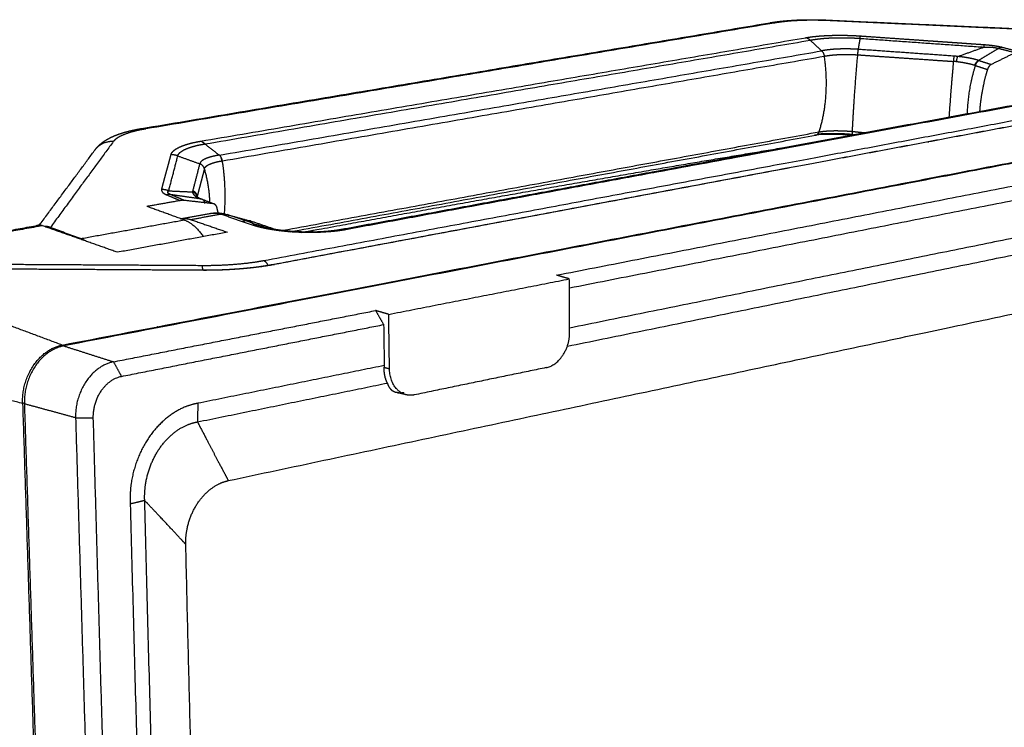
# Model space of a CAD drawing. Header units: millimetres. Extents: x 9946 to 11276, y -4769 to -3439.
# Tile 8 of 100: x 10202 to 10394, y -4180 to -4043. Entities that reach past the tile are written whole.
import ezdxf

# ---------------------------------------------------------------- set-up
doc = ezdxf.new("R2010")
doc.units = ezdxf.units.MM
doc.layers.add('ROXX NEO mini i_Fixture', color=7, linetype='Continuous', true_color=0x000000)

msp = doc.modelspace()

# ---------------------------------------------------------------- linework, layer by layer
at = {"layer": 'ROXX NEO mini i_Fixture', "color": 18, "true_color": 0x000000}
for points, weights, degree in [([(10225.96, -4063.9), (10289.4, -4053.23), (10348.09, -4043.36)], [836.102796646, 869.970147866, 903.837499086], 2), ([(10225.96, -4063.9), (10289.4, -4053.23), (10348.09, -4043.36)], [836.102796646, 869.970147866, 903.837499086], 2), ([(10359.34, -4042.84), (10388.62, -4044.16), (10417.89, -4045.49)], [926.718706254, 927.151876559, 927.585046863], 2), ([(10359.34, -4042.84), (10388.62, -4044.16), (10417.89, -4045.49)], [926.718706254, 927.151876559, 927.585046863], 2), ([(10353.52, -4067.16), (10354.97, -4066.92), (10356.43, -4066.68), (10357.89, -4066.44)], [1048.91861879, 1049.51497772, 1050.10995634, 1050.70368953], 3), ([(10353.52, -4067.16), (10354.97, -4066.92), (10356.43, -4066.68), (10357.89, -4066.44)], [1048.91861879, 1049.51497772, 1050.10995634, 1050.70368953], 3), ([(10205.85, -4082.95), (10211.49, -4075.34), (10216.89, -4068.04)], [759.256512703, 775.522097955, 791.787683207], 2), ([(10205.85, -4082.95), (10211.49, -4075.34), (10216.89, -4068.04)], [759.256512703, 775.522097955, 791.787683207], 2), ([(10177.38, -4087.77), (10191.71, -4085.23), (10205.8, -4082.72)], [789.545660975, 796.346036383, 803.146411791], 2), ([(10177.38, -4087.77), (10191.71, -4085.23), (10205.8, -4082.72)], [789.545660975, 796.346036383, 803.146411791], 2), ([(10205.8, -4082.72), (10205.38, -4082.8), (10205.03, -4083.09)], [877.6333722, 832.443932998, 810.064069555], 2), ([(10205.8, -4082.72), (10205.38, -4082.8), (10205.03, -4083.09)], [877.6333722, 832.443932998, 810.064069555], 2), ([(10206.66, -4082.81), (10206.22, -4082.65), (10205.8, -4082.72)], [876.93614298, 866.063993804, 877.6333722], 2), ([(10206.66, -4082.81), (10206.22, -4082.65), (10205.8, -4082.72)], [876.93614298, 866.063993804, 877.6333722], 2)]:
    msp.add_rational_spline(points, weights, degree=degree, dxfattribs=at)
at = {"layer": 'ROXX NEO mini i_Fixture', "color": 18, "lineweight": -3, "true_color": 0x000000}
for points, weights, degree in [([(10348.93, -4043.42), (10290.24, -4053.3), (10226.78, -4063.98)], [1001.06430287, 963.528070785, 925.991838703], 2), ([(10348.09, -4043.36), (10348.51, -4043.29), (10348.93, -4043.42)], [1001.75100431, 988.88145802, 1001.06430287], 2), ([(10359.36, -4042.95), (10358.4, -4042.9), (10356.52, -4042.86), (10353.79, -4042.91), (10351.22, -4043.09), (10349.67, -4043.29), (10348.93, -4043.42)], [1004.09890415, 1004.08351281, 1003.9300133, 1003.34124952, 1002.40017056, 1001.55075026, 1001.06430287], 3), ([(10418.76, -4045.64), (10389.08, -4044.29), (10359.36, -4042.95)], [1005.05122836, 1004.57506625, 1004.09890415], 2), ([(10237.36, -4066.38), (10298.43, -4055.94), (10355.06, -4046.26)], [921.179898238, 957.305240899, 993.430583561], 2), ([(10238.23, -4066.91), (10299.3, -4056.44), (10355.93, -4046.74)], [920.579776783, 956.703739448, 992.827702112], 2), ([(10355.06, -4046.26), (10355.32, -4046.22), (10355.85, -4046.13), (10356.65, -4046.03), (10357.5, -4045.95), (10358.39, -4045.88), (10359.29, -4045.83), (10360.23, -4045.8), (10361.19, -4045.78), (10362.18, -4045.78), (10363.24, -4045.8), (10364.41, -4045.84), (10365.27, -4045.89), (10365.73, -4045.92)], [993.430583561, 993.600540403, 993.922457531, 994.343085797, 994.728193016, 995.064589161, 995.355431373, 995.598957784, 995.796200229, 995.946434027, 996.049967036, 996.097052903, 996.078981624, 996.052780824], 3), ([(10355.93, -4046.74), (10355.51, -4046.4), (10355.06, -4046.26)], [992.827702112, 979.483795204, 993.430583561], 2), ([(10355.93, -4046.74), (10356.16, -4046.69), (10356.63, -4046.62), (10357.36, -4046.52), (10358.13, -4046.43), (10358.93, -4046.36), (10359.75, -4046.31), (10360.6, -4046.28), (10361.48, -4046.26), (10362.39, -4046.26), (10363.35, -4046.27), (10364.42, -4046.31), (10365.21, -4046.36), (10365.62, -4046.39)], [992.827702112, 992.983422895, 993.280438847, 993.669815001, 994.025913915, 994.337779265, 994.607947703, 994.833837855, 995.017281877, 995.157418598, 995.253960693, 995.298215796, 995.281573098, 995.257493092], 3), ([(10358.15, -4048.82), (10357.04, -4047.78), (10355.93, -4046.74)], [991.091343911, 991.959523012, 992.827702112], 2), ([(10365.62, -4046.39), (10365.44, -4047.46), (10365.25, -4048.53)], [995.257493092, 994.049800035, 992.842106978], 2), ([(10365.62, -4046.39), (10365.68, -4046.07), (10365.73, -4045.92)], [995.257493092, 983.705112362, 996.052780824], 2), ([(10365.62, -4046.39), (10377.67, -4047.24), (10389.73, -4048.09)], [995.257493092, 994.553597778, 993.849702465], 2), ([(10365.73, -4045.92), (10366.73, -4045.99), (10368.65, -4046.13), (10371.27, -4046.31), (10373.63, -4046.47), (10375.73, -4046.62), (10377.59, -4046.75), (10379.25, -4046.87), (10380.76, -4046.97), (10382.2, -4047.07), (10383.64, -4047.17), (10385.06, -4047.27), (10386.52, -4047.37), (10388.07, -4047.48), (10389.22, -4047.56), (10389.82, -4047.6)], [996.052780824, 995.994828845, 995.883948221, 995.732725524, 995.59673742, 995.475497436, 995.368285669, 995.272786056, 995.18545899, 995.102540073, 995.020083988, 994.938109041, 994.854503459, 994.765453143, 994.699723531, 994.66552117], 3), ([(10241.08, -4069.08), (10301.79, -4058.57), (10358.1, -4048.83)], [919.230732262, 955.145913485, 991.061094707], 2), ([(10365.25, -4048.53), (10365.04, -4048.52), (10364.61, -4048.49), (10363.94, -4048.46), (10363.21, -4048.44), (10362.43, -4048.44), (10361.6, -4048.46), (10360.75, -4048.5), (10359.9, -4048.57), (10359.03, -4048.67), (10358.44, -4048.77), (10358.15, -4048.82)], [992.842106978, 992.853977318, 992.867851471, 992.856706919, 992.806065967, 992.705119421, 992.544323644, 992.315782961, 992.013991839, 991.6231683, 991.284225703, 991.091343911], 3), ([(10358.15, -4048.82), (10358.57, -4049.17), (10358.67, -4049.85)], [991.091343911, 881.892706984, 990.901588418], 2), ([(10365.25, -4048.53), (10365.24, -4048.61), (10365.21, -4048.79), (10365.17, -4049.16), (10365.14, -4049.44), (10365.13, -4049.58)], [992.842106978, 992.760110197, 992.617783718, 992.490842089, 992.472485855, 992.480343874], 3), ([(10383.89, -4049.84), (10374.56, -4049.19), (10365.25, -4048.53)], [991.811556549, 992.326831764, 992.842106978], 2), ([(10384.62, -4049.92), (10387.18, -4049), (10389.73, -4048.09)], [991.747667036, 992.798684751, 993.849702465], 2), ([(10392.58, -4048.33), (10391.28, -4049.11), (10389.98, -4049.89), (10388.69, -4050.68)], [993.261122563, 992.289187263, 991.316624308, 990.338942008], 3), ([(10389.73, -4048.09), (10389.78, -4047.75), (10389.82, -4047.6)], [993.849702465, 981.630314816, 994.66552117], 2), ([(10389.73, -4048.09), (10389.9, -4048.08), (10390.23, -4048.07), (10390.69, -4048.07), (10391.1, -4048.09), (10391.45, -4048.13), (10391.76, -4048.17), (10392.04, -4048.21), (10392.3, -4048.26), (10392.49, -4048.3), (10392.58, -4048.33)], [993.849702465, 993.863004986, 993.877392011, 993.856428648, 993.804514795, 993.729681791, 993.640028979, 993.537738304, 993.417544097, 993.318861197, 993.261122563], 3), ([(10389.82, -4047.6), (10390.02, -4047.62), (10390.41, -4047.65), (10390.95, -4047.7), (10391.42, -4047.76), (10391.84, -4047.82), (10392.2, -4047.88), (10392.53, -4047.94), (10392.84, -4048.01), (10393.07, -4048.06), (10393.18, -4048.09)], [994.66552117, 994.653873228, 994.619731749, 994.537248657, 994.433882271, 994.316485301, 994.188373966, 994.0550178, 993.902699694, 993.779670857, 993.710606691], 3), ([(10395.85, -4049.16), (10393.5, -4050.31), (10391.15, -4051.46)], [991.255496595, 989.922927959, 988.590359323], 2), ([(10393.18, -4048.09), (10392.88, -4048.16), (10392.58, -4048.33)], [993.710606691, 986.924315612, 993.261122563], 2), ([(10392.58, -4048.33), (10394.21, -4048.75), (10395.85, -4049.16)], [993.261122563, 992.258309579, 991.255496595], 2), ([(10393.18, -4048.09), (10394.84, -4048.52), (10396.5, -4048.94)], [993.710606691, 992.688793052, 991.666979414], 2), ([(10241.63, -4070.19), (10302.33, -4059.64), (10358.63, -4049.86)], [919.043954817, 954.959136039, 990.874317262], 2), ([(10358.63, -4049.86), (10359.79, -4057.78), (10357.63, -4064.57)], [990.874317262, 944.324461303, 995.200701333], 2), ([(10358.67, -4049.85), (10358.97, -4049.79), (10359.59, -4049.7), (10360.47, -4049.6), (10361.34, -4049.54), (10362.2, -4049.51), (10363.02, -4049.5), (10363.79, -4049.51), (10364.47, -4049.54), (10364.91, -4049.57), (10365.13, -4049.58)], [990.901588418, 991.097327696, 991.442068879, 991.813807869, 992.094169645, 992.294435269, 992.421088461, 992.486996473, 992.504772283, 992.492169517, 992.480343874], 3), ([(10365.13, -4049.58), (10364.41, -4057.67), (10364.09, -4064.47)], [992.480343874, 944.031901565, 996.866756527], 2), ([(10365.13, -4049.58), (10365.7, -4049.62), (10366.95, -4049.71), (10369.11, -4049.86), (10371.55, -4050.03), (10374.25, -4050.21), (10377.19, -4050.42), (10380.38, -4050.64), (10382.62, -4050.79), (10383.78, -4050.87)], [992.480343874, 992.448656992, 992.380075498, 992.261272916, 992.127497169, 991.979396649, 991.817732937, 991.643337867, 991.520183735, 991.456754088], 3), ([(10383.78, -4050.87), (10383.28, -4056.46), (10382.92, -4061.67)], [991.456754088, 956.412377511, 971.037318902], 2), ([(10383.89, -4049.84), (10383.83, -4050.2), (10383.78, -4050.87)], [991.811556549, 884.655145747, 991.456754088], 2), ([(10384.4, -4050.94), (10384.33, -4050.93), (10384.19, -4050.91), (10383.98, -4050.89), (10383.85, -4050.88), (10383.78, -4050.87)], [991.403352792, 991.411761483, 991.42682306, 991.444449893, 991.453132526, 991.456754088], 3), ([(10384.62, -4049.92), (10384.53, -4049.91), (10384.37, -4049.89), (10384.12, -4049.86), (10383.96, -4049.85), (10383.89, -4049.84)], [991.747667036, 991.757748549, 991.775760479, 991.796857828, 991.807226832, 991.811556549], 3), ([(10384.4, -4050.94), (10384.49, -4050.27), (10384.62, -4049.92)], [991.403352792, 884.544390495, 991.747667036], 2), ([(10387.96, -4051.65), (10387.91, -4051.64), (10387.82, -4051.61), (10387.67, -4051.57), (10387.5, -4051.52), (10387.31, -4051.47), (10387.1, -4051.42), (10386.87, -4051.36), (10386.62, -4051.31), (10386.36, -4051.26), (10386.1, -4051.21), (10385.84, -4051.16), (10385.58, -4051.11), (10385.33, -4051.07), (10385.09, -4051.03), (10384.87, -4051), (10384.65, -4050.97), (10384.48, -4050.95), (10384.4, -4050.94)], [990.116483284, 990.148032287, 990.211802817, 990.30478024, 990.40583874, 990.510931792, 990.621265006, 990.732240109, 990.838491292, 990.937741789, 991.028782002, 991.110349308, 991.181924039, 991.243351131, 991.294656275, 991.335372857, 991.370772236, 991.393081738, 991.403352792], 3), ([(10388.69, -4050.68), (10388.63, -4050.66), (10388.53, -4050.63), (10388.36, -4050.58), (10388.17, -4050.53), (10387.95, -4050.47), (10387.71, -4050.41), (10387.43, -4050.35), (10387.15, -4050.29), (10386.86, -4050.23), (10386.56, -4050.18), (10386.26, -4050.13), (10385.96, -4050.08), (10385.67, -4050.04), (10385.4, -4050), (10385.15, -4049.97), (10384.9, -4049.95), (10384.71, -4049.93), (10384.62, -4049.92)], [990.338942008, 990.374946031, 990.447876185, 990.554195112, 990.669517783, 990.789071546, 990.91403984, 991.039559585, 991.159020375, 991.269445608, 991.369263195, 991.458029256, 991.534609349, 991.598553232, 991.649855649, 991.689158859, 991.721434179, 991.740074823, 991.747667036], 3), ([(10387.96, -4051.65), (10388.17, -4050.94), (10388.69, -4050.68)], [990.116483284, 865.230146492, 990.338942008], 2), ([(10388.76, -4050.7), (10388.24, -4050.96), (10388.03, -4051.67)], [990.285182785, 865.10720924, 990.071068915], 2), ([(10388.76, -4050.7), (10389.96, -4051.08), (10391.15, -4051.46)], [990.285182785, 989.437771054, 988.590359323], 2), ([(10210.49, -4105.99), (10364.08, -4076.46), (10491.44, -4051.98)], [825.098625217, 910.061577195, 995.024529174], 2), ([(10491.74, -4052.1), (10364.38, -4076.6), (10210.78, -4106.15)], [994.831071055, 909.868119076, 824.905167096], 2), ([(10388.03, -4051.67), (10386.59, -4056.34), (10386.45, -4061)], [990.071068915, 959.983640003, 967.264880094], 2), ([(10388.03, -4051.67), (10389.22, -4052.05), (10390.41, -4052.43)], [990.071068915, 989.225569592, 988.380070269], 2), ([(10391.15, -4051.46), (10391.04, -4051.52), (10390.84, -4051.66), (10390.57, -4052.01), (10390.45, -4052.28), (10390.41, -4052.43)], [988.590359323, 988.527888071, 988.430406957, 988.355210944, 988.361810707, 988.380070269], 3), ([(10249.66, -4089.56), (10347.63, -4071.27), (10434.33, -4055.09)], [865.239466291, 921.448019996, 977.6565737], 2), ([(10306.63, -4092.4), (10410.72, -4072.07), (10501.71, -4054.29)], [863.554855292, 925.764183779, 987.973512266], 2), ([(10251.45, -4090.31), (10349.25, -4071.99), (10435.81, -4055.77)], [776.473408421, 826.882778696, 877.29214897], 2), ([(10436.13, -4055.79), (10349.57, -4072.01), (10251.77, -4090.34)], [976.223812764, 920.115817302, 864.007821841], 2), ([(10264.73, -4083.49), (10340.88, -4069.43), (10410.06, -4056.66)], [793.107845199, 832.974762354, 872.841679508], 2), ([(10411.01, -4056.71), (10341.82, -4069.49), (10265.66, -4083.57)], [969.881081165, 925.548958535, 881.216835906], 2), ([(10309.11, -4094.88), (10412.62, -4074.46), (10503.15, -4056.6)], [863.529070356, 925.47120375, 987.413337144], 2), ([(10265.48, -4083.51), (10339.01, -4069.93), (10406.04, -4057.54)], [886.145380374, 929.107888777, 972.07039718], 2), ([(10226.78, -4063.98), (10225.96, -4064.12), (10224.45, -4064.43), (10222.59, -4065.01), (10221.2, -4065.69), (10220.62, -4066.19), (10220.42, -4066.46)], [925.991838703, 925.523708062, 924.514421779, 922.774593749, 920.854793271, 919.490064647, 918.782960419], 3), ([(10225.96, -4063.9), (10226.36, -4063.83), (10226.78, -4063.98)], [926.678570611, 914.745651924, 925.991838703], 2), ([(10253.45, -4083.68), (10307.29, -4073.81), (10357.63, -4064.57)], [930.484965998, 962.842833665, 995.200701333], 2), ([(10357, -4065.2), (10357.45, -4065.15), (10357.63, -4064.57)], [995.876462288, 886.186011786, 995.200701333], 2), ([(10357.67, -4064.58), (10357.68, -4064.57), (10357.68, -4064.56)], [990.485048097, 992.804625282, 995.232541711], 2), ([(10357.68, -4064.56), (10357.9, -4064.53), (10358.35, -4064.46), (10359.11, -4064.39), (10359.94, -4064.34), (10360.77, -4064.32), (10361.58, -4064.33), (10362.35, -4064.35), (10363.15, -4064.39), (10363.77, -4064.44), (10364.09, -4064.47)], [995.232541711, 995.375229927, 995.646028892, 996.01628535, 996.329353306, 996.564551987, 996.729009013, 996.830263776, 996.884307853, 996.881876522, 996.866756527], 3), ([(10364.09, -4064.47), (10364.91, -4064.55), (10365.72, -4064.63), (10366.51, -4064.71)], [996.866756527, 996.827441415, 996.788811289, 996.750731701], 3), ([(10220.42, -4066.46), (10214.45, -4074.6), (10208.18, -4083.14)], [918.782960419, 897.684592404, 876.586224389], 2), ([(10220.42, -4066.46), (10218.18, -4066.3), (10216.89, -4068.04)], [918.782960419, 812.176430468, 919.454039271], 2), ([(10231.65, -4068.98), (10231.68, -4068.87), (10231.77, -4068.67), (10231.98, -4068.39), (10232.27, -4068.12), (10232.63, -4067.87), (10233.04, -4067.64), (10233.53, -4067.41), (10234.09, -4067.19), (10234.71, -4066.98), (10235.44, -4066.78), (10236.29, -4066.58), (10236.99, -4066.44), (10237.36, -4066.38)], [913.820888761, 914.091173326, 914.617002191, 915.350888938, 916.06091056, 916.741446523, 917.401113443, 918.043308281, 918.673217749, 919.284241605, 919.897930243, 920.524577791, 920.962752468, 921.179898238], 3), ([(10238.23, -4066.91), (10237.81, -4066.53), (10237.36, -4066.38)], [920.579776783, 908.221942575, 921.179898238], 2), ([(10254.82, -4083.98), (10307.59, -4074.28), (10357, -4065.2)], [932.312931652, 964.09469697, 995.876462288], 2), ([(10492.66, -4065.55), (10406.7, -4082.94), (10309.17, -4102.68)], [981.680173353, 923.442957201, 865.205741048], 2), ([(10364.1, -4065.08), (10364.48, -4065.12), (10364.86, -4065.15)], [997.717987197, 997.699267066, 997.680546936], 2), ([(10364.1, -4065.08), (10364.2, -4065.17), (10364.31, -4065.25)], [997.717987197, 999.274104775, 1000.83022235], 2), ([(10364.31, -4065.25), (10364.31, -4065.25), (10364.31, -4065.25), (10364.31, -4065.25)], [1000.93658242, 1000.93672033, 1000.93685765, 1000.93699437], 3), ([(10364.32, -4065.25), (10364.35, -4065.24), (10364.39, -4065.11)], [998.968748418, 993.199362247, 1001.72554381], 2), ([(10378.74, -4066.47), (10378.88, -4066.48), (10379.03, -4066.49)], [997.002665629, 996.995783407, 996.988901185], 2), ([(10232.97, -4069.23), (10232.99, -4069.14), (10233.07, -4068.95), (10233.27, -4068.7), (10233.53, -4068.46), (10233.86, -4068.23), (10234.24, -4068.02), (10234.69, -4067.81), (10235.21, -4067.62), (10235.79, -4067.43), (10236.45, -4067.25), (10237.24, -4067.08), (10237.88, -4066.96), (10238.23, -4066.91)], [913.891980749, 914.137625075, 914.619621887, 915.29018556, 915.937893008, 916.559203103, 917.16142026, 917.745404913, 918.31821181, 918.873509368, 919.428245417, 919.994022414, 920.387079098, 920.579776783], 3), ([(10238.23, -4066.91), (10239.63, -4067.99), (10241.03, -4069.08)], [920.579776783, 919.890312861, 919.20084894], 2), ([(10229.83, -4075.75), (10229.87, -4075.61), (10229.94, -4075.35), (10230.04, -4074.98), (10230.14, -4074.6), (10230.24, -4074.22), (10230.34, -4073.85), (10230.44, -4073.47), (10230.55, -4073.08), (10230.66, -4072.66), (10230.79, -4072.19), (10230.93, -4071.66), (10231.09, -4071.08), (10231.26, -4070.44), (10231.45, -4069.74), (10231.58, -4069.24), (10231.65, -4068.98)], [896.787512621, 897.113538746, 897.758671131, 898.685884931, 899.631793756, 900.566792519, 901.495844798, 902.434966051, 903.418904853, 904.483095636, 905.66427402, 906.982691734, 908.465821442, 910.087206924, 911.857474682, 913.148578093, 913.820888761], 3), ([(10231.2, -4076.02), (10232.09, -4072.6), (10232.97, -4069.23)], [896.861736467, 905.376858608, 913.891980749], 2), ([(10232.97, -4069.23), (10232.33, -4069.01), (10231.65, -4068.98)], [913.891980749, 902.89563711, 913.820888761], 2), ([(10232.97, -4069.23), (10235.1, -4070), (10237.23, -4070.76)], [913.891980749, 914.098115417, 914.304250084], 2), ([(10241.03, -4069.08), (10240.9, -4069.1), (10240.63, -4069.15), (10240.22, -4069.23), (10239.78, -4069.32), (10239.35, -4069.43), (10238.94, -4069.56), (10238.55, -4069.7), (10238.2, -4069.85), (10237.89, -4070.02), (10237.63, -4070.19), (10237.45, -4070.37), (10237.31, -4070.55), (10237.25, -4070.69), (10237.23, -4070.76)], [919.20084894, 919.1251401, 918.963478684, 918.692558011, 918.374368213, 918.0196116, 917.630069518, 917.209383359, 916.759242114, 916.283083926, 915.796873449, 915.32652217, 914.847631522, 914.49074181, 914.304250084], 3), ([(10238.14, -4071.72), (10238.16, -4071.65), (10238.22, -4071.51), (10238.37, -4071.33), (10238.57, -4071.16), (10238.83, -4070.99), (10239.16, -4070.83), (10239.52, -4070.69), (10239.92, -4070.55), (10240.34, -4070.44), (10240.77, -4070.34), (10241.17, -4070.26), (10241.44, -4070.22), (10241.57, -4070.2)], [914.563677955, 914.74637258, 915.099375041, 915.567302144, 916.032835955, 916.517181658, 916.978408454, 917.409516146, 917.809116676, 918.171740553, 918.498401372, 918.77314266, 918.934722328, 919.011837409], 3), ([(10241.06, -4069.11), (10241.04, -4069.09), (10241.03, -4069.08)], [913.01935678, 916.009658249, 919.20084894], 2), ([(10241.63, -4070.19), (10241.51, -4069.46), (10241.08, -4069.08)], [919.043954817, 818.062576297, 919.230732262], 2), ([(10241.57, -4070.2), (10241.52, -4069.83), (10241.36, -4069.53)], [919.011837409, 865.650751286, 868.669365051], 2), ([(10242.03, -4080.48), (10242.48, -4075.47), (10241.63, -4070.19)], [900.692457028, 891.838342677, 919.043954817], 2), ([(10308.72, -4106.21), (10406.33, -4086.24), (10492.36, -4068.64)], [865.904820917, 924.228001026, 982.551181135], 2), ([(10237.23, -4070.76), (10236.55, -4073.37), (10235.86, -4076.01)], [914.304250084, 907.73784859, 901.171447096], 2), ([(10238.14, -4071.72), (10238.06, -4072.05), (10237.89, -4072.7), (10237.64, -4073.63), (10237.42, -4074.47), (10237.21, -4075.27), (10237, -4076.05), (10236.85, -4076.65), (10236.76, -4076.96)], [914.563677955, 913.718438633, 912.077163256, 909.731676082, 907.596321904, 905.612702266, 903.651336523, 902.179956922, 901.418208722], 3), ([(10238.14, -4071.72), (10238.1, -4071.57), (10237.97, -4071.3), (10237.65, -4070.96), (10237.37, -4070.82), (10237.23, -4070.76)], [914.563677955, 914.524916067, 914.45059733, 914.359706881, 914.318796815, 914.304250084], 3), ([(10239.2, -4078.28), (10239.11, -4074.95), (10238.14, -4071.72)], [902.188999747, 900.952820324, 914.563677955], 2), ([(10387.5, -4071.97), (10387.64, -4071.99), (10387.77, -4072.01)], [995.282109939, 995.173326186, 995.064542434], 2), ([(10229.83, -4075.75), (10229.82, -4075.78), (10229.81, -4075.86), (10229.82, -4076), (10229.88, -4076.15), (10230, -4076.31), (10230.16, -4076.45), (10230.35, -4076.57), (10230.55, -4076.69), (10230.7, -4076.75), (10230.77, -4076.78)], [896.787512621, 896.697678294, 896.504443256, 896.164760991, 895.803320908, 895.442799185, 895.122455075, 894.839071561, 894.594146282, 894.452896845, 894.387180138], 3), ([(10231.2, -4076.02), (10230.54, -4075.78), (10229.83, -4075.75)], [896.861736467, 885.442776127, 896.787512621], 2), ([(10231.62, -4076.77), (10231.56, -4076.75), (10231.44, -4076.7), (10231.28, -4076.61), (10231.14, -4076.51), (10231.05, -4076.4), (10231.01, -4076.28), (10231.03, -4076.18), (10231.1, -4076.09), (10231.17, -4076.04), (10231.2, -4076.02)], [894.819319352, 894.870171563, 894.987172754, 895.190584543, 895.432181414, 895.705873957, 896.014523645, 896.327560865, 896.617602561, 896.785722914, 896.861736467], 3), ([(10231.2, -4076.02), (10233.53, -4076.13), (10235.84, -4076.23)], [896.861736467, 898.760482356, 900.659228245], 2), ([(10235.86, -4076.01), (10235.85, -4076.03), (10235.84, -4076.07), (10235.84, -4076.15), (10235.84, -4076.2), (10235.84, -4076.23)], [901.171447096, 901.116117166, 901.004473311, 900.833666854, 900.717765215, 900.659228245], 3), ([(10236.76, -4076.96), (10236.55, -4076.26), (10235.86, -4076.01)], [901.418208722, 804.181190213, 901.171447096], 2), ([(10233.44, -4077.91), (10230.21, -4078.49), (10226.96, -4079.06)], [891.985359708, 890.210226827, 888.435093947], 2), ([(10231.62, -4076.77), (10231.2, -4076.72), (10230.77, -4076.78)], [894.819319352, 888.528049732, 894.387180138], 2), ([(10230.77, -4076.78), (10232.11, -4077.35), (10233.44, -4077.91)], [894.387180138, 893.186269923, 891.985359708], 2), ([(10234.24, -4077.88), (10232.93, -4077.33), (10231.62, -4076.77)], [892.459140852, 893.639230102, 894.819319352], 2), ([(10237.42, -4077.59), (10235.49, -4077.32), (10233.56, -4077.05), (10231.62, -4076.77)], [897.762080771, 896.784201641, 895.796869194, 894.819319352], 3), ([(10234.24, -4077.88), (10233.98, -4077.85), (10233.71, -4077.86), (10233.44, -4077.91)], [892.459140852, 892.292999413, 892.135071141, 891.985359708], 3), ([(10239.79, -4078.51), (10237.02, -4078.2), (10234.24, -4077.88)], [895.986958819, 894.223049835, 892.459140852], 2), ([(10236.75, -4077.15), (10236.54, -4076.47), (10235.84, -4076.23)], [900.988108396, 803.716145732, 900.659228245], 2), ([(10235.84, -4076.23), (10235.84, -4076.25), (10235.84, -4076.3), (10235.85, -4076.36), (10235.86, -4076.44), (10235.9, -4076.52), (10235.94, -4076.61), (10236.01, -4076.7), (10236.09, -4076.8), (10236.2, -4076.9), (10236.32, -4077.01), (10236.47, -4077.11), (10236.63, -4077.21), (10236.79, -4077.3), (10236.94, -4077.38), (10237.08, -4077.44), (10237.24, -4077.51), (10237.36, -4077.56), (10237.42, -4077.59)], [900.659228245, 900.610721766, 900.510093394, 900.355648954, 900.181238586, 899.9962417, 899.799634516, 899.594045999, 899.381569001, 899.164809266, 898.945944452, 898.725608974, 898.516816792, 898.334493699, 898.178922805, 898.043238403, 897.910639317, 897.812782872, 897.762080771], 3), ([(10236.76, -4076.96), (10236.76, -4076.97), (10236.75, -4077.01), (10236.75, -4077.08), (10236.75, -4077.12), (10236.75, -4077.15)], [901.418208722, 901.371710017, 901.277762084, 901.13438986, 901.037099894, 900.988108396], 3), ([(10236.93, -4077.52), (10236.85, -4077.24), (10236.76, -4076.96)], [899.143559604, 900.225363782, 901.418208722], 2), ([(10236.78, -4077.26), (10236.77, -4077.24), (10236.77, -4077.22), (10236.76, -4077.21)], [900.713709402, 900.648819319, 900.584393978, 900.519276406], 3), ([(10237.47, -4077.59), (10237.45, -4077.59), (10237.42, -4077.59)], [896.290119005, 896.820554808, 897.762080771], 2), ([(10239.79, -4078.51), (10238.64, -4078.06), (10237.49, -4077.61)], [895.986958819, 896.848194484, 897.709430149], 2), ([(10237.65, -4077.64), (10237.64, -4077.64), (10237.64, -4077.64)], [896.68596213, 897.289925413, 897.904215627], 2), ([(10238.19, -4078.13), (10238.02, -4077.8), (10237.72, -4077.67)], [868.626797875, 844.945526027, 895.052451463], 2), ([(10234.19, -4081.67), (10230.56, -4080.36), (10226.96, -4079.06)], [883.100658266, 885.767876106, 888.435093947], 2), ([(10238.11, -4078.32), (10238.15, -4078.34), (10238.19, -4078.36), (10238.23, -4078.37)], [898.553267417, 898.522197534, 898.490238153, 898.457800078], 3), ([(10240, -4078.57), (10239.94, -4078.54), (10239.87, -4078.52), (10239.79, -4078.51)], [896.129030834, 896.081719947, 896.034498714, 895.986958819], 3), ([(10240.84, -4080.43), (10240.77, -4080.05), (10240.68, -4079.67), (10240.59, -4079.29)], [897.175167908, 897.018250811, 896.857621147, 896.693192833], 3), ([(10214.03, -4085.3), (10224.17, -4083.48), (10234.19, -4081.67)], [872.257038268, 877.678848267, 883.100658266], 2), ([(10233.49, -4081.45), (10236.39, -4080.92), (10239.28, -4080.4)], [796.698549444, 798.125420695, 799.552291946], 2), ([(10233.54, -4081.44), (10234.52, -4081.27), (10235.55, -4081.63)], [883.856852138, 872.317662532, 882.799428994], 2), ([(10234.19, -4081.67), (10236.26, -4082.42), (10237.92, -4084.92)], [883.100658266, 828.209607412, 857.167922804], 2), ([(10241.35, -4080.58), (10238.46, -4081.1), (10235.55, -4081.63)], [885.970531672, 884.384980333, 882.799428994], 2), ([(10235.55, -4081.63), (10239.08, -4082.84), (10242.62, -4084.06)], [882.799428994, 880.212806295, 877.626183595], 2), ([(10241.35, -4080.58), (10241.49, -4080.56), (10241.76, -4080.53), (10242.16, -4080.55), (10242.41, -4080.6), (10242.54, -4080.63)], [885.970531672, 886.044346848, 886.196849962, 886.437097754, 886.602774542, 886.68642902], 3), ([(10247.5, -4082.68), (10244.42, -4081.63), (10241.35, -4080.58)], [881.469851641, 883.720191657, 885.970531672], 2), ([(10242.54, -4080.63), (10245.06, -4081.32), (10247.57, -4082.01)], [886.68642902, 888.343099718, 889.999770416], 2), ([(10248.68, -4082.73), (10245.6, -4081.68), (10242.54, -4080.63)], [882.195574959, 884.44100199, 886.68642902], 2), ([(10242.79, -4132.33), (10370.95, -4105.11), (10480.23, -4081.9)], [838.7584634, 911.155573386, 983.552683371], 2), ([(10206.66, -4082.81), (10192.56, -4085.31), (10178.23, -4087.86)], [876.93614298, 869.505073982, 862.074004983], 2), ([(10221.24, -4087.96), (10213.9, -4085.37), (10206.66, -4082.81)], [866.144703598, 871.540423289, 876.93614298], 2), ([(10208.18, -4083.14), (10207.75, -4082.98), (10207.37, -4082.92), (10207.02, -4082.93)], [876.586224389, 876.907333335, 877.211346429, 877.504085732], 3), ([(10214.03, -4085.3), (10211.1, -4084.22), (10208.18, -4083.14)], [872.257038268, 874.421631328, 876.586224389], 2), ([(10248.68, -4082.73), (10248.56, -4082.69), (10248.3, -4082.64), (10247.91, -4082.63), (10247.64, -4082.66), (10247.5, -4082.68)], [882.195574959, 882.110919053, 881.942889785, 881.699746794, 881.544883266, 881.469851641], 3), ([(10265.66, -4083.57), (10264.91, -4083.7), (10263.38, -4083.92), (10261.04, -4084.09), (10258.81, -4084.15), (10256.78, -4084.11), (10254.97, -4084.01), (10253.37, -4083.86), (10251.99, -4083.68), (10250.78, -4083.49), (10249.75, -4083.29), (10248.87, -4083.08), (10248.12, -4082.88), (10247.7, -4082.75), (10247.5, -4082.68)], [881.216835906, 880.803318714, 880.123179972, 879.450527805, 879.09023355, 878.972790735, 879.0350897, 879.227207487, 879.510279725, 879.855730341, 880.240088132, 880.644650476, 881.057455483, 881.333036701, 881.469851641], 3), ([(10247.57, -4082.01), (10250.16, -4082.89), (10252.76, -4083.78)], [889.999770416, 888.098081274, 886.196392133], 2), ([(10249.77, -4083.04), (10249.56, -4082.99), (10249.17, -4082.88), (10248.83, -4082.78), (10248.68, -4082.73)], [881.499619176, 881.615597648, 881.849141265, 882.081075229, 882.195574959], 3), ([(10252.3, -4083.72), (10251.7, -4083.55), (10251.09, -4083.39)], [884.524014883, 884.132633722, 883.741252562], 2), ([(10264.73, -4083.49), (10265.19, -4083.41), (10265.66, -4083.57)], [881.938128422, 869.547967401, 881.216835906], 2), ([(10214.92, -4085.73), (10214.48, -4085.47), (10214.03, -4085.3)], [851.881591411, 859.929730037, 872.257038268], 2), ([(10242.62, -4084.06), (10232, -4086), (10221.24, -4087.96)], [877.626183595, 871.885443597, 866.144703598], 2), ([(10237.69, -4090.5), (10238.76, -4090.51), (10240.87, -4090.48), (10244, -4090.31), (10246.98, -4090.01), (10248.8, -4089.73), (10249.66, -4089.56)], [861.844266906, 861.936204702, 862.214648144, 862.928279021, 863.930924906, 864.771899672, 865.239466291], 3), ([(10249.66, -4089.56), (10250.17, -4089.74), (10250.45, -4090.49)], [865.239466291, 713.69766494, 756.626036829], 2), ([(10184.59, -4090.19), (10211.21, -4090.35), (10237.69, -4090.5)], [857.300311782, 859.572289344, 861.844266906], 2), ([(10237.64, -4091.46), (10212.89, -4091.31), (10188.01, -4091.17)], [860.006336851, 857.887094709, 855.767852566], 2), ([(10237.61, -4091.4), (10237.62, -4091.4), (10237.64, -4091.46)], [860.260427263, 852.612900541, 860.006336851], 2), ([(10251.77, -4090.34), (10250.77, -4090.53), (10248.66, -4090.86), (10245.11, -4091.22), (10241.37, -4091.43), (10238.88, -4091.46), (10237.64, -4091.46)], [864.007821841, 863.469039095, 862.488595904, 861.288371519, 860.437425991, 860.113505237, 860.006336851], 3), ([(10237.69, -4090.5), (10237.73, -4090.7), (10237.75, -4091.4)], [861.844266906, 719.241539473, 747.004291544], 2), ([(10240.29, -4091.38), (10240.3, -4091.4), (10240.3, -4091.42)], [848.784038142, 848.891308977, 849.00282253], 2), ([(10251.3, -4090.37), (10251.37, -4090.33), (10251.45, -4090.31)], [821.636568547, 839.398371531, 864.251353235], 2), ([(10251.45, -4090.31), (10251.61, -4090.29), (10251.77, -4090.34)], [864.251353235, 852.059478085, 864.007821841], 2), ([(10210.49, -4105.99), (10193.16, -4099.54), (10176.34, -4093.28)], [825.098625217, 837.457775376, 849.816925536], 2), ([(10273.98, -4100.02), (10291.73, -4096.53), (10309.1, -4093.13)], [842.659965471, 852.227865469, 861.795765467], 2), ([(10309.1, -4093.13), (10307.86, -4092.77), (10306.63, -4092.4)], [861.795765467, 862.67531038, 863.554855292], 2), ([(10309.16, -4103.48), (10309.13, -4098.31), (10309.1, -4093.13)], [864.007604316, 862.901684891, 861.795765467], 2), ([(10220.46, -4109.24), (10246.35, -4104.18), (10271.43, -4099.28)], [818.047608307, 831.205502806, 844.363397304], 2), ([(10273.98, -4100.02), (10272.7, -4099.65), (10271.43, -4099.28)], [842.659965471, 843.511681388, 844.363397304], 2), ([(10271.43, -4099.28), (10272.21, -4100.65), (10272.99, -4102.01)], [844.363397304, 844.091657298, 843.819917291], 2), ([(10274.13, -4110.58), (10274.05, -4105.31), (10273.98, -4100.02)], [844.871804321, 843.765884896, 842.659965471], 2), ([(10222.01, -4112.07), (10247.9, -4106.96), (10272.99, -4102.01)], [817.487433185, 830.653675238, 843.819917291], 2), ([(10229.29, -4102.6), (10229.11, -4102.52), (10228.93, -4102.44)], [892.181916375, 892.313394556, 892.444872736], 2), ([(10272.99, -4102.01), (10273.05, -4106), (10273.11, -4109.97)], [843.819917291, 844.654598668, 845.489280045], 2), ([(10304.62, -4110.37), (10309.19, -4109.42), (10309.16, -4103.48)], [862.732001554, 611.847789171, 864.007604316], 2), ([(10202.78, -4117.34), (10202.46, -4107.53), (10210.49, -4105.99)], [823.094672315, 580.598555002, 825.098625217], 2), ([(10210.78, -4106.15), (10202.82, -4107.68), (10203.13, -4117.41)], [824.905167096, 580.485051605, 822.91768258], 2), ([(10209.14, -4106.39), (10209.32, -4106.47), (10209.49, -4106.54)], [881.437896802, 881.309926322, 881.181955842], 2), ([(10210.51, -4106.21), (10210.5, -4106.1), (10210.49, -4105.99)], [825.134648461, 825.116636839, 825.098625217], 2), ([(10210.78, -4106.15), (10215.6, -4107.69), (10220.46, -4109.24)], [824.905167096, 821.476387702, 818.047608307], 2), ([(10202.78, -4117.34), (10184.21, -4112.63), (10166.16, -4108.05)], [823.094672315, 835.110505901, 847.126339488], 2), ([(10220.46, -4109.24), (10212.81, -4110.74), (10213.09, -4120.13)], [818.047608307, 575.752957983, 816.142800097], 2), ([(10220.46, -4109.24), (10221.24, -4110.65), (10222.01, -4112.07)], [818.047608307, 817.767520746, 817.487433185], 2), ([(10273.11, -4109.97), (10255.19, -4113.6), (10236.86, -4117.31)], [845.489280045, 836.024301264, 826.559322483], 2), ([(10273.72, -4113.37), (10273.27, -4112.49), (10273.06, -4111.47), (10273.1, -4110.31)], [846.7504809, 846.248632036, 845.856129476, 845.572743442], 3), ([(10273.11, -4109.97), (10273.1, -4110.14), (10273.1, -4110.31)], [845.489280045, 845.531011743, 845.572743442], 2), ([(10273.1, -4110.31), (10273.61, -4110.45), (10274.13, -4110.58)], [845.572743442, 845.222273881, 844.871804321], 2), ([(10277.39, -4115.65), (10274.19, -4114.87), (10274.13, -4110.58)], [847.775724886, 690.56383409, 844.871804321], 2), ([(10304.62, -4110.37), (10291.9, -4112.99), (10278.97, -4115.67)], [862.732001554, 855.715541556, 848.699081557], 2), ([(10216.54, -4120.16), (10216.34, -4113.19), (10222.01, -4112.07)], [816.073497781, 576.051117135, 817.487433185], 2), ([(10236.79, -4120.92), (10255.47, -4117.1), (10273.72, -4113.37)], [827.430330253, 837.090405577, 846.7504809], 2), ([(10277.39, -4115.65), (10276.74, -4115.49), (10276.09, -4115.33), (10275.45, -4115.18)], [760.764148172, 761.170850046, 761.577551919, 761.984253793], 3), ([(10275.62, -4115.22), (10276, -4115.29), (10276.43, -4115.28), (10276.94, -4115.17)], [849.27801686, 849.577943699, 849.866674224, 850.141032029], 3), ([(10278.97, -4115.67), (10278.16, -4115.83), (10277.39, -4115.65)], [848.699081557, 836.047451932, 847.775724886], 2), ([(10203.15, -4117.28), (10202.96, -4117.31), (10202.78, -4117.34)], [823.25063414, 823.172653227, 823.094672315], 2), ([(10202.78, -4117.34), (10205.88, -4213.39), (10208.83, -4304.95)], [823.094672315, 843.252900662, 863.411129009], 2), ([(10203.13, -4117.41), (10206.22, -4213.48), (10209.17, -4305.06)], [822.91768258, 843.075910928, 863.234139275], 2), ([(10213.09, -4120.13), (10208.09, -4118.76), (10203.13, -4117.41)], [816.142800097, 819.530241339, 822.91768258], 2), ([(10236.86, -4117.31), (10235.89, -4117.46), (10233.89, -4118.08), (10230.95, -4119.88), (10228.34, -4122.43), (10226.21, -4125.58), (10224.65, -4129.18), (10223.76, -4133.02), (10223.64, -4135.61), (10223.71, -4136.87)], [826.559322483, 826.056060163, 825.075992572, 823.811764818, 822.879913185, 822.321003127, 822.158895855, 822.408735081, 822.837096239, 823.113519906], 3), ([(10236.86, -4117.31), (10236.82, -4119.12), (10236.79, -4120.92)], [826.559322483, 826.994826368, 827.430330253], 2), ([(10213.09, -4120.13), (10214.82, -4120.14), (10216.54, -4120.16)], [816.142800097, 816.108148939, 816.073497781], 2), ([(10213.09, -4120.13), (10215.97, -4216.91), (10218.71, -4309.13)], [816.142800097, 836.301028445, 856.459256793], 2), ([(10222, -4309.17), (10219.33, -4216.94), (10216.54, -4120.16)], [856.389954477, 836.231726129, 816.073497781], 2), ([(10226.53, -4136.19), (10226.49, -4135.2), (10226.59, -4133.18), (10227.29, -4130.19), (10228.51, -4127.38), (10230.16, -4124.93), (10232.19, -4122.93), (10234.48, -4121.53), (10236.02, -4121.06), (10236.79, -4120.92)], [824.738216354, 824.515520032, 824.167590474, 823.962340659, 824.084642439, 824.519327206, 825.253622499, 826.251304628, 827.026486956, 827.430330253], 3), ([(10236.79, -4120.92), (10237.46, -4122.21), (10238.8, -4124.76), (10240.79, -4128.58), (10242.14, -4131.08), (10242.79, -4132.33)], [827.430330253, 828.688812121, 831.206065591, 834.979682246, 837.500183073, 838.7584634], 3), ([(10234.51, -4144.71), (10234.49, -4143.79), (10234.64, -4141.91), (10235.44, -4139.14), (10236.76, -4136.64), (10238.51, -4134.56), (10240.57, -4133.05), (10242.05, -4132.49), (10242.79, -4132.33)], [836.549955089, 836.35779699, 836.074499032, 835.982707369, 836.230242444, 836.800346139, 837.653983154, 838.373544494, 838.7584634], 3), ([(10226.53, -4136.19), (10225.12, -4136.53), (10223.71, -4136.87)], [824.738216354, 823.92586813, 823.113519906], 2), ([(10223.71, -4136.87), (10225.84, -4215.25), (10227.89, -4290.6)], [823.113519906, 839.570144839, 856.026769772], 2), ([(10234.51, -4144.71), (10233.64, -4143.78), (10231.89, -4141.87), (10229.22, -4139.05), (10227.43, -4137.15), (10226.53, -4136.19)], [836.549955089, 835.237079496, 832.618360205, 828.676694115, 826.051282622, 824.738216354], 3), ([(10230.59, -4289.66), (10228.6, -4214.42), (10226.53, -4136.19)], [857.651466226, 841.19484129, 824.738216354], 2), ([(10237.66, -4272.83), (10236.11, -4209.81), (10234.51, -4144.71)], [864.299415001, 850.424685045, 836.549955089], 2)]:
    msp.add_rational_spline(points, weights, degree=degree, dxfattribs=at)
at = {"layer": 'ROXX NEO mini i_Fixture', "color": 18, "true_color": 0x000000}
for points, weights, knots in [([(10348.09, -4043.36), (10348.91, -4043.22), (10349.77, -4043.11), (10350.68, -4043.02), (10351.57, -4042.93), (10352.49, -4042.87), (10353.45, -4042.82), (10354.39, -4042.78), (10355.36, -4042.76), (10356.35, -4042.77), (10357.33, -4042.77), (10358.33, -4042.79), (10359.34, -4042.84)], [1001.75100431, 1002.22240526, 1002.65024121, 1003.02507325, 1003.38955844, 1003.70288097, 1003.9589843, 1004.2114463, 1004.40777613, 1004.54400652, 1004.6798742, 1004.75602059, 1004.77067256], [0.148113, 0.148113, 0.148113, 0.148113, 2.558494, 2.558494, 2.558494, 4.903391, 4.903391, 4.903391, 7.215741, 7.215741, 7.215741, 9.523141, 9.523141, 9.523141, 9.523141]), ([(10348.09, -4043.36), (10348.91, -4043.22), (10349.77, -4043.11), (10350.68, -4043.02), (10351.57, -4042.93), (10352.49, -4042.87), (10353.45, -4042.82), (10354.39, -4042.78), (10355.36, -4042.76), (10356.35, -4042.77), (10357.33, -4042.77), (10358.33, -4042.79), (10359.34, -4042.84)], [1001.75100431, 1002.22240526, 1002.65024121, 1003.02507325, 1003.38955844, 1003.70288097, 1003.9589843, 1004.2114463, 1004.40777613, 1004.54400652, 1004.6798742, 1004.75602059, 1004.77067256], [0.148113, 0.148113, 0.148113, 0.148113, 2.558494, 2.558494, 2.558494, 4.903391, 4.903391, 4.903391, 7.215741, 7.215741, 7.215741, 9.523141, 9.523141, 9.523141, 9.523141]), ([(10216.89, -4068.03), (10217.18, -4067.65), (10217.5, -4067.31), (10217.83, -4067.02), (10218.17, -4066.71), (10218.54, -4066.45), (10218.91, -4066.21), (10219.57, -4065.8), (10220.28, -4065.46), (10221.03, -4065.17), (10221.76, -4064.89), (10222.53, -4064.66), (10223.36, -4064.44), (10224.17, -4064.24), (10225.04, -4064.06), (10225.96, -4063.9)], [919.453928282, 919.759009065, 920.082123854, 920.418286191, 920.761947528, 921.121938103, 921.481965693, 922.113067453, 922.77716581, 923.404137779, 924.008275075, 924.594581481, 925.150512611, 925.695438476, 926.207958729, 926.678595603], [0.188882, 0.188882, 0.188882, 0.188882, 1.589466, 1.589466, 1.589466, 3.02621, 3.02621, 3.02621, 5.55997, 5.55997, 5.55997, 7.974003, 7.974003, 7.974003, 10.342287, 10.342287, 10.342287, 10.342287]), ([(10216.89, -4068.03), (10217.18, -4067.65), (10217.5, -4067.31), (10217.83, -4067.02), (10218.17, -4066.71), (10218.54, -4066.45), (10218.91, -4066.21), (10219.57, -4065.8), (10220.28, -4065.46), (10221.03, -4065.17), (10221.76, -4064.89), (10222.53, -4064.66), (10223.36, -4064.44), (10224.17, -4064.24), (10225.04, -4064.06), (10225.96, -4063.9)], [919.453928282, 919.759009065, 920.082123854, 920.418286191, 920.761947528, 921.121938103, 921.481965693, 922.113067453, 922.77716581, 923.404137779, 924.008275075, 924.594581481, 925.150512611, 925.695438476, 926.207958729, 926.678595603], [0.188882, 0.188882, 0.188882, 0.188882, 1.589466, 1.589466, 1.589466, 3.02621, 3.02621, 3.02621, 5.55997, 5.55997, 5.55997, 7.974003, 7.974003, 7.974003, 10.342287, 10.342287, 10.342287, 10.342287]), ([(10257.08, -4084.1), (10259.59, -4083.64), (10292.19, -4077.61), (10324.27, -4072), (10353.52, -4067.16)], [988.539511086, 990.108000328, 1010.83875855, 1030.9206224, 1048.91859821], [-128.086084, -128.086084, -128.086084, -128.086084, -120.735376, -30.701837, -30.701837, -30.701837, -30.701837]), ([(10257.08, -4084.1), (10259.59, -4083.64), (10292.19, -4077.61), (10324.27, -4072), (10353.52, -4067.16)], [988.539511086, 990.108000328, 1010.83875855, 1030.9206224, 1048.91859821], [-128.086084, -128.086084, -128.086084, -128.086084, -120.735376, -30.701837, -30.701837, -30.701837, -30.701837])]:
    msp.add_rational_spline(points, weights, degree=3, knots=knots, dxfattribs=at)
at = {"layer": 'ROXX NEO mini i_Fixture', "color": 18, "lineweight": -3, "true_color": 0x000000}
for points, weights, knots in [([(10390.41, -4052.43), (10390.09, -4053.47), (10389.54, -4055.55), (10389.08, -4058.29), (10388.92, -4059.95), (10388.88, -4060.57)], [988.380070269, 988.506342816, 988.83221936, 989.446163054, 989.911009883, 990.094791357], [-12.122998, -12.122998, -12.122998, -12.122998, -9.698399, -7.273799, -5.846464, -5.846464, -5.846464, -5.846464]), ([(10364.09, -4064.47), (10364.08, -4064.59), (10364.07, -4064.81), (10364.08, -4065.01), (10364.09, -4065.06), (10364.09, -4065.08)], [996.866756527, 996.935545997, 997.099137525, 997.379765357, 997.573539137, 997.660376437], [-0.9672091, -0.9672091, -0.9672091, -0.9672091, -0.644806, -0.322403, -0.0584602, -0.0584602, -0.0584602, -0.0584602]), ([(10356.72, -4065.18), (10356.81, -4065.17), (10356.89, -4065.16), (10356.97, -4065.16), (10357.04, -4065.15), (10357.11, -4065.14), (10357.18, -4065.14)], [999.481843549, 999.32178873, 999.169792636, 999.025872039, 998.897294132, 998.769036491, 998.641117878], [0.2894313, 0.2894313, 0.2894313, 0.2894313, 0.7962808, 0.7962808, 0.7962808, 1.2021178, 1.2021178, 1.2021178, 1.2021178]), ([(10358.25, -4065.04), (10358.06, -4065.05), (10357.7, -4065.09), (10357.37, -4065.14), (10357.22, -4065.16)], [996.597801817, 996.505797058, 996.319363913, 996.121123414, 996.022785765], [-1.1528787, -1.1528787, -1.1528787, -1.1528787, -0.6526003, -0.1829379, -0.1829379, -0.1829379, -0.1829379]), ([(10357.47, -4064.94), (10357.74, -4064.92), (10358.33, -4064.9), (10359.24, -4064.88), (10360.19, -4064.88), (10361.17, -4064.9), (10361.95, -4064.93), (10362.39, -4064.96), (10362.48, -4064.96)], [1000.8168536, 1000.90721426, 1001.08500819, 1001.31002968, 1001.49492388, 1001.63332704, 1001.70110944, 1001.72487256, 1001.72927698], [3.286439, 3.286439, 3.286439, 3.286439, 4.013426, 4.816111, 5.618797, 6.421482, 7.224167, 7.44189, 7.44189, 7.44189, 7.44189]), ([(10364.1, -4065.08), (10363.78, -4065.05), (10363.18, -4065), (10362.37, -4064.96), (10361.61, -4064.93), (10360.83, -4064.92), (10360.03, -4064.93), (10359.21, -4064.96), (10358.62, -4065), (10358.31, -4065.03), (10358.25, -4065.04)], [997.717987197, 997.733787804, 997.740245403, 997.696813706, 997.610617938, 997.474225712, 997.277563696, 997.015255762, 996.77181077, 996.625814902, 996.597801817], [-5.873403, -5.873403, -5.873403, -5.873403, -5.220803, -4.568202, -3.915602, -3.263002, -2.610401, -1.957801, -1.305201, -1.152879, -1.152879, -1.152879, -1.152879]), ([(10363.78, -4065.2), (10363.61, -4065.19), (10363.1, -4065.15), (10362.3, -4065.1), (10361.37, -4065.06), (10360.48, -4065.04), (10359.6, -4065.04), (10358.86, -4065.05), (10358.42, -4065.07), (10358.25, -4065.08)], [1000.84936021, 1000.85286186, 1000.85594201, 1000.82697143, 1000.74309765, 1000.61329836, 1000.44027573, 1000.25274921, 1000.11748294, 1000.06440228], [0.372037, 0.372037, 0.372037, 0.372037, 0.731788, 1.463575, 2.195363, 2.92715, 3.658938, 4.390725, 4.827642, 4.827642, 4.827642, 4.827642]), ([(10236.76, -4077.17), (10236.78, -4077.19), (10236.8, -4077.2), (10236.82, -4077.22), (10236.84, -4077.24), (10236.87, -4077.26), (10236.9, -4077.28), (10236.94, -4077.3), (10236.97, -4077.32), (10237.01, -4077.34), (10237.05, -4077.36), (10237.08, -4077.39), (10237.13, -4077.41), (10237.16, -4077.43), (10237.2, -4077.45), (10237.24, -4077.47), (10237.28, -4077.49), (10237.32, -4077.5), (10237.36, -4077.52), (10237.4, -4077.54), (10237.44, -4077.56), (10237.48, -4077.58)], [899.40234911, 899.322645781, 899.243996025, 899.16636298, 899.087255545, 899.009352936, 898.932647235, 898.858110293, 898.784702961, 898.712493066, 898.64673908, 898.581917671, 898.518087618, 898.461562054, 898.405870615, 898.351042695, 898.301201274, 898.252049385, 898.203624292, 898.155400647, 898.107863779, 898.061043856], [1.837981, 1.837981, 1.837981, 1.837981, 2.088027, 2.088027, 2.088027, 2.342875, 2.342875, 2.342875, 2.590565, 2.590565, 2.590565, 2.816095, 2.816095, 2.816095, 3.015795, 3.015795, 3.015795, 3.197344, 3.197344, 3.197344, 3.378132, 3.378132, 3.378132, 3.378132]), ([(10236.78, -4077.28), (10236.79, -4077.3), (10236.81, -4077.35), (10236.85, -4077.42), (10236.88, -4077.48), (10236.91, -4077.51), (10236.91, -4077.51)], [900.718077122, 900.669985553, 900.568094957, 900.406172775, 900.286427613, 900.222538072, 900.217232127], [0.38351, 0.38351, 0.38351, 0.38351, 0.575265, 0.76702, 0.958775, 0.9761079, 0.9761079, 0.9761079, 0.9761079]), ([(10240.59, -4079.29), (10240.55, -4079.15), (10240.44, -4078.89), (10240.21, -4078.66), (10240.05, -4078.58), (10240, -4078.57)], [896.693192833, 896.627473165, 896.485849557, 896.281671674, 896.164085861, 896.129030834], [-1.0262967, -1.0262967, -1.0262967, -1.0262967, -0.6841978, -0.3420989, -0.1965012, -0.1965012, -0.1965012, -0.1965012]), ([(10239.28, -4080.4), (10239.38, -4080.39), (10239.48, -4080.37), (10239.57, -4080.36), (10239.82, -4080.33), (10240.06, -4080.31), (10240.3, -4080.3), (10240.54, -4080.3), (10240.77, -4080.3), (10241, -4080.32), (10241.22, -4080.34), (10241.43, -4080.37), (10241.64, -4080.41), (10241.83, -4080.44), (10242.02, -4080.48), (10242.21, -4080.53), (10242.23, -4080.54), (10242.25, -4080.54), (10242.28, -4080.55)], [887.61209432, 887.586796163, 887.561723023, 887.536850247, 887.47527654, 887.414519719, 887.354521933, 887.297235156, 887.240644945, 887.184562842, 887.132865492, 887.081904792, 887.031483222, 886.986361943, 886.942198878, 886.898629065, 886.893099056, 886.887592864, 886.882109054], [0.702888, 0.702888, 0.702888, 0.702888, 0.920463, 0.920463, 0.920463, 1.459328, 1.459328, 1.459328, 1.973787, 1.973787, 1.973787, 2.448005, 2.448005, 2.448005, 2.872275, 2.872275, 2.872275, 2.926113, 2.926113, 2.926113, 2.926113]), ([(10239.28, -4080.4), (10239.34, -4080.39), (10239.53, -4080.36), (10239.87, -4080.34), (10240.29, -4080.35), (10240.69, -4080.4), (10241.05, -4080.49), (10241.26, -4080.55), (10241.35, -4080.58)], [887.612094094, 887.565274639, 887.398814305, 887.115160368, 886.776305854, 886.46607031, 886.191313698, 886.039694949, 885.970531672], [-3.422605, -3.422605, -3.422605, -3.422605, -3.174317, -2.539454, -1.90459, -1.269727, -0.634863, 0, 0, 0, 0]), ([(10247.17, -4081.9), (10247.06, -4081.87), (10246.73, -4081.82), (10246.22, -4081.82), (10245.8, -4081.91), (10245.57, -4081.99), (10245.53, -4082.01)], [890.300322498, 890.381732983, 890.641276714, 891.060450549, 891.4253047, 891.631932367, 891.669500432], [-8.096089, -8.096089, -8.096089, -8.096089, -7.709998, -6.853332, -5.996665, -5.807739, -5.807739, -5.807739, -5.807739]), ([(10249.81, -4083.05), (10250, -4083.1), (10250.2, -4083.15), (10250.41, -4083.19), (10250.68, -4083.25), (10250.97, -4083.31), (10251.28, -4083.37), (10251.61, -4083.43), (10251.96, -4083.49), (10252.32, -4083.54), (10252.72, -4083.6), (10253.14, -4083.66), (10253.56, -4083.71), (10254.03, -4083.76), (10254.52, -4083.81), (10255.01, -4083.84), (10255.56, -4083.89), (10256.12, -4083.92), (10256.68, -4083.94), (10257.3, -4083.97), (10257.93, -4083.98), (10258.55, -4083.98), (10259.25, -4083.98), (10259.94, -4083.97), (10260.61, -4083.93), (10261.34, -4083.9), (10262.05, -4083.85), (10262.72, -4083.77), (10263.45, -4083.7), (10264.14, -4083.6), (10264.73, -4083.49)], [881.481277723, 881.358706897, 881.242005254, 881.13168758, 880.985315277, 880.849234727, 880.724699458, 880.587271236, 880.464377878, 880.355714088, 880.235635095, 880.132983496, 880.048519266, 879.954837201, 879.883297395, 879.834007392, 879.779264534, 879.751934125, 879.752332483, 879.752776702, 879.787749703, 879.856381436, 879.933050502, 880.052015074, 880.212062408, 880.389033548, 880.615653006, 880.887422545, 881.182456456, 881.538322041, 881.93805166], [1.282897, 1.282897, 1.282897, 1.282897, 1.849126, 1.849126, 1.849126, 2.600255, 2.600255, 2.600255, 3.427928, 3.427928, 3.427928, 4.344317, 4.344317, 4.344317, 5.359917, 5.359917, 5.359917, 6.488012, 6.488012, 6.488012, 7.746712, 7.746712, 7.746712, 9.153808, 9.153808, 9.153808, 10.708087, 10.708087, 10.708087, 12.413651, 12.413651, 12.413651, 12.413651]), ([(10237.61, -4091.4), (10238.85, -4091.41), (10240.08, -4091.39), (10241.28, -4091.35), (10242.53, -4091.31), (10243.75, -4091.24), (10244.93, -4091.15), (10246.12, -4091.05), (10247.27, -4090.94), (10248.37, -4090.8), (10249.45, -4090.66), (10250.49, -4090.5), (10251.45, -4090.31)], [860.260427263, 860.367270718, 860.530990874, 860.749642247, 860.974395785, 861.257341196, 861.595299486, 861.935757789, 862.332052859, 862.779771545, 863.22180769, 863.714476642, 864.251347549], [0.219713, 0.219713, 0.219713, 0.219713, 2.647175, 2.647175, 2.647175, 5.141918, 5.141918, 5.141918, 7.655292, 7.655292, 7.655292, 10.13777, 10.13777, 10.13777, 10.13777]), ([(10273.72, -4113.37), (10273.91, -4114.12), (10274.43, -4114.8), (10275.21, -4115.12), (10275.44, -4115.18)], [846.7504809, 847.383472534, 848.18700197, 848.939492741, 849.131205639], [0, 0, 0, 0, 2.139374, 2.892749, 2.892749, 2.892749, 2.892749])]:
    msp.add_rational_spline(points, weights, degree=3, knots=knots, dxfattribs=at)

doc.saveas('drawing.dxf')
